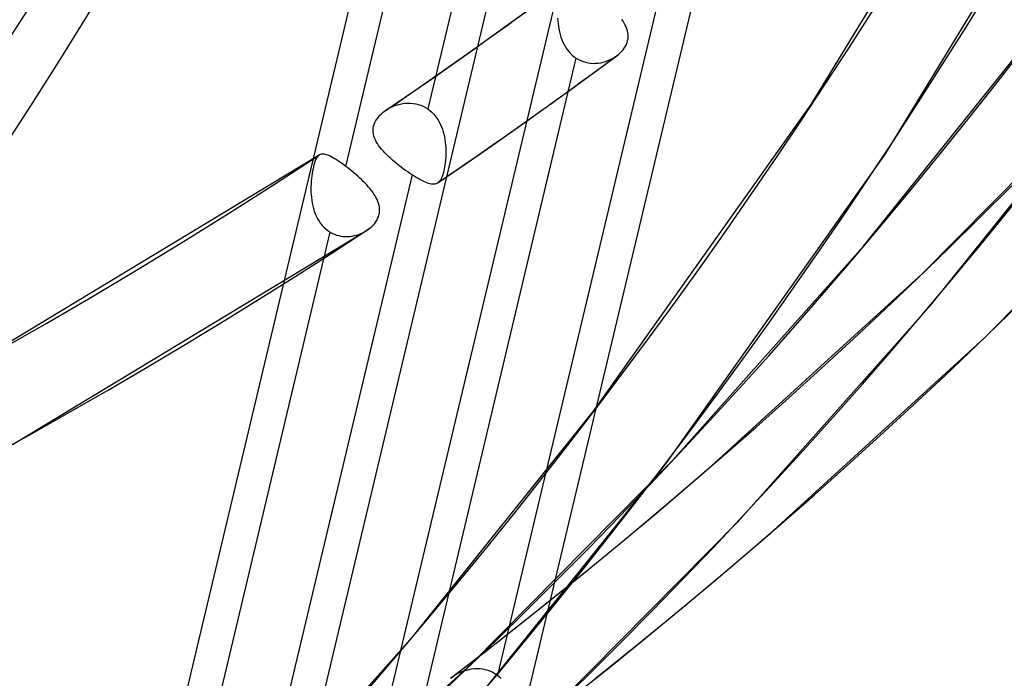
# Model space of a CAD drawing. Header units: millimetres. Extents: x -163 to 160, y -206 to 203.
# Tile 7 of 97: x 100 to 114, y -92 to -83. Entities that reach past the tile are written whole.
import ezdxf

# ---------------------------------------------------------------- set-up
doc = ezdxf.new("R2010")
doc.units = ezdxf.units.MM
doc.layers.add('MAIN-1', color=7, linetype='Continuous')
doc.layers.add('MAIN-2', color=7, linetype='Continuous')

msp = doc.modelspace()

# ---------------------------------------------------------------- linework, layer by layer
at = {"layer": 'MAIN-1'}
for p, q in [((105.1320697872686, -83.85072371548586), (105.1327434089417, -83.85026405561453)), ((105.1327434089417, -83.85026405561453), (105.1334170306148, -83.8498110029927)), ((105.1334170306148, -83.8498110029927), (105.134090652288, -83.84935795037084)), ((105.134090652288, -83.84935795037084), (105.1347642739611, -83.84890489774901)), ((105.1347642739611, -83.84890489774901), (105.1354378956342, -83.84845184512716)), ((105.1354378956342, -83.84845184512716), (105.1361181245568, -83.84800069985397))]:
    msp.add_line(p, q, dxfattribs=at)
for centre, major_axis, start_param, end_param in [((-0.4999999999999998, -0.4330127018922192), (86.41428453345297, -99.78262087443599), -0.2468089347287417, 0.7137243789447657), ((-2.500000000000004, -2.1650635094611), (-83.7956698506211, 96.7589050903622), -3.141592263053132, -2.427868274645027)]:
    msp.add_ellipse(centre, major_axis=major_axis, ratio=0.7500000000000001, start_param=start_param, end_param=end_param, dxfattribs=at)
at = {"layer": 'MAIN-2'}
for p, q in [((110.0280573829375, -71.8354830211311), (105.1295113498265, -92.42036238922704)), ((111.9715268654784, -71.89736437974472), (106.9486567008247, -93.00468174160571)), ((108.0180047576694, -74.21562432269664), (105.7297004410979, -83.8316344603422)), ((106.5283483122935, -74.32491520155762), (101.629802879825, -94.90979204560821)), ((108.4718187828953, -74.38679376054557), (103.4489561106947, -95.49408024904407)), ((104.5660156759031, -84.64932203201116), (106.8551144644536, -75.02997333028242)), ((111.1762638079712, -83.76915908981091), (114.3634444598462, -78.53466566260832)), ((112.2357745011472, -84.46939194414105), (115.4717125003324, -79.15486539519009)), ((109.009712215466, -82.26542364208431), (106.7206941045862, -91.88443331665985)), ((106.8444799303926, -82.65038475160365), (107.2647718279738, -82.34470365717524)), ((107.574773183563, -82.5382927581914), (107.5768161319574, -82.57687859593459)), ((108.5054378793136, -82.58424195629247), (108.487338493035, -82.55782986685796)), ((111.9235446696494, -85.78076228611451), (114.4997536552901, -82.56566778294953)), ((106.4150418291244, -82.95810349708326), (106.8444799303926, -82.65038475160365)), ((107.5768161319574, -82.57687859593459), (107.5802006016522, -82.61577241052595)), ((107.5802006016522, -82.61577241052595), (107.585026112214, -82.65482453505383)), ((107.585026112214, -82.65482453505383), (107.591401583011, -82.69387259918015)), ((107.591401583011, -82.69387259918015), (107.5994331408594, -82.7327490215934)), ((108.5218235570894, -82.6108332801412), (108.5054378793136, -82.58424195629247)), ((108.5363786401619, -82.6376185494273), (108.5218235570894, -82.6108332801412)), ((108.5489737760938, -82.66465072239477), (108.5363786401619, -82.6376185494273)), ((108.5594439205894, -82.69191959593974), (108.5489737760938, -82.66465072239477)), ((108.5676372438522, -82.71941878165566), (108.5594439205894, -82.69191959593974)), ((107.5994331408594, -82.7327490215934), (107.609190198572, -82.7711655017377)), ((107.609190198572, -82.7711655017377), (107.6207241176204, -82.80888138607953)), ((107.6207241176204, -82.80888138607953), (107.6340748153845, -82.84573861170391)), ((107.6340748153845, -82.84573861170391), (107.6493105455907, -82.88158509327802)), ((108.5734085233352, -82.74715701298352), (108.5676372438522, -82.71941878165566)), ((108.5697437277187, -82.85817785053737), (108.5747976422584, -82.8306970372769)), ((108.5765984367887, -82.77511252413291), (108.5734085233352, -82.74715701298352)), ((108.5747976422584, -82.8306970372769), (108.5770681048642, -82.80300075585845)), ((108.5770681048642, -82.80300075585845), (108.5765984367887, -82.77511252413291)), ((105.9843330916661, -83.26222890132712), (106.4150418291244, -82.95810349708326)), ((107.6493105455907, -82.88158509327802), (107.6664778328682, -82.91627128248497)), ((107.6664778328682, -82.91627128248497), (107.6856364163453, -82.94963823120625)), ((107.6856364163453, -82.94963823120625), (107.7067789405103, -82.98146357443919)), ((107.7067789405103, -82.98146357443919), (107.7297732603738, -83.01139862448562)), ((108.4840260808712, -83.01263952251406), (108.5041642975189, -82.98907268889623)), ((108.5041642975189, -82.98907268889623), (108.5221999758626, -82.96445842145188)), ((108.5221999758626, -82.96445842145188), (108.5379628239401, -82.93887089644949)), ((108.5379628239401, -82.93887089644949), (108.5512843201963, -82.91240462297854)), ((108.5512843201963, -82.91240462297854), (108.5619188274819, -82.88541816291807)), ((108.5619188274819, -82.88541816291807), (108.5697437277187, -82.85817785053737)), ((105.5513577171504, -92.72587037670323), (107.8396537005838, -83.10989525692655)), ((107.7297732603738, -83.01139862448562), (107.7545844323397, -83.03931656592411)), ((107.7545844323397, -83.03931656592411), (107.7811832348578, -83.06511205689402)), ((107.7811832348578, -83.06511205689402), (107.8095555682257, -83.08867531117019)), ((107.8095555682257, -83.08867531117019), (107.8396532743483, -83.10989552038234)), ((107.8396532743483, -83.10989552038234), (107.8712416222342, -83.12854634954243)), ((107.8712416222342, -83.12854634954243), (107.9039343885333, -83.14442380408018)), ((108.0075509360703, -83.37488516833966), (108.4157707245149, -83.0737910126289)), ((108.2891408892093, -83.14403130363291), (108.3217002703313, -83.12993500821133)), ((108.3217002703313, -83.12993500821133), (108.3531475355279, -83.11392092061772)), ((108.3531475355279, -83.11392092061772), (108.3833504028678, -83.09606538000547)), ((108.3833504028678, -83.09606538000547), (108.412115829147, -83.07648004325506)), ((108.412115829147, -83.07648004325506), (108.4165529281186, -83.07320632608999)), ((108.4165529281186, -83.07320632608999), (108.4209475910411, -83.06989613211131)), ((108.4209475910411, -83.06989613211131), (108.4252979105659, -83.06654450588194)), ((108.4252979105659, -83.06654450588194), (108.4296077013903, -83.06314814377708)), ((108.4296077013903, -83.06314814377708), (108.4338646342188, -83.05971670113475)), ((108.4338646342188, -83.05971670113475), (108.4380876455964, -83.05624903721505)), ((108.4380876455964, -83.05624903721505), (108.4619453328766, -83.03505755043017)), ((108.4619453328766, -83.03505755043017), (108.4840260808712, -83.01263952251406)), ((105.5593044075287, -83.55788490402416), (105.9843330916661, -83.26222890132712)), ((107.9039343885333, -83.14442380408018), (107.9376235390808, -83.15754515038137)), ((107.9376235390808, -83.15754515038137), (107.9721935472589, -83.16791888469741)), ((107.9721935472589, -83.16791888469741), (108.0075269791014, -83.17554854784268)), ((108.0075269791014, -83.17554854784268), (108.0433120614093, -83.18042342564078)), ((108.0433120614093, -83.18042342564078), (108.0792257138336, -83.1825934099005)), ((108.0792257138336, -83.1825934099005), (108.1151324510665, -83.18214933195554)), ((108.1151324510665, -83.18214933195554), (108.1508693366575, -83.17918951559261)), ((108.1508693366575, -83.17918951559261), (108.1863008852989, -83.17379818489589)), ((108.1863008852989, -83.17379818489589), (108.221272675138, -83.16606731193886)), ((108.221272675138, -83.16606731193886), (108.2556066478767, -83.15611287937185)), ((108.2556066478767, -83.15611287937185), (108.2891408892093, -83.14403130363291)), ((107.5972319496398, -83.67332288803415), (108.0075509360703, -83.37488516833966)), ((112.7567180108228, -86.17619118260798), (115.6078998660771, -83.28920221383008)), ((112.8937167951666, -86.60031648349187), (115.510996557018, -83.33397115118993)), ((105.1321104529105, -83.85070021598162), (105.5593044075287, -83.55788490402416)), ((107.1511525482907, -83.99287255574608), (107.5972319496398, -83.67332288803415)), ((105.1361181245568, -83.84800069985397), (105.1661528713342, -83.8292442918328)), ((105.1661528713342, -83.8292442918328), (105.1977405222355, -83.81209684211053)), ((105.1977405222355, -83.81209684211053), (105.2307276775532, -83.7966946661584)), ((105.2307276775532, -83.7966946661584), (105.2649439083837, -83.78318017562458)), ((105.2649439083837, -83.78318017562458), (105.3001324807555, -83.7717171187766)), ((105.3001324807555, -83.7717171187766), (105.3360669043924, -83.76244714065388)), ((105.3360669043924, -83.76244714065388), (105.3725908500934, -83.7554836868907)), ((105.3725908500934, -83.7554836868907), (105.4095300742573, -83.75091961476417)), ((105.4095300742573, -83.75091961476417), (105.4467367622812, -83.74887523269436)), ((105.4467367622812, -83.74887523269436), (105.484049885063, -83.74944721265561)), ((105.484049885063, -83.74944721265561), (105.5212648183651, -83.7527328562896)), ((105.5212648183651, -83.7527328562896), (105.5580242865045, -83.75878980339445)), ((105.5580242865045, -83.75878980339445), (105.594166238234, -83.76764395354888)), ((105.594166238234, -83.76764395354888), (105.6295637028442, -83.77934014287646)), ((105.6295637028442, -83.77934014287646), (105.6640925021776, -83.79390859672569)), ((105.6640925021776, -83.79390859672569), (105.6976039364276, -83.81139668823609)), ((105.6976039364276, -83.81139668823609), (105.7297029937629, -83.83163752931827)), ((108.0997540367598, -88.10823003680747), (111.1762638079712, -83.76915908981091)), ((105.0080547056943, -83.97057722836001), (105.0268205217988, -83.94571342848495)), ((105.0268205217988, -83.94571342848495), (105.047772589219, -83.92192122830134)), ((105.047772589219, -83.92192122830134), (105.0707301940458, -83.89928280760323)), ((105.0707301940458, -83.89928280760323), (105.0955660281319, -83.8778274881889)), ((105.0955660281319, -83.8778274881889), (105.1014248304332, -83.87315159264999)), ((105.1014248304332, -83.87315159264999), (105.107373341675, -83.86853022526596)), ((105.107373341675, -83.86853022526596), (105.113420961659, -83.86398371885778)), ((105.113420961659, -83.86398371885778), (105.1195497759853, -83.8594980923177)), ((105.1195497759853, -83.8594980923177), (105.1257710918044, -83.85507220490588)), ((105.1257710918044, -83.85507220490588), (105.1320697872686, -83.85072371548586)), ((105.7297029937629, -83.83163752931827), (105.7576773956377, -83.85248485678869)), ((105.7576773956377, -83.85248485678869), (105.7841800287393, -83.87541807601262)), ((105.7841800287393, -83.87541807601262), (105.8091702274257, -83.90036818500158)), ((105.8091702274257, -83.90036818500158), (105.8326120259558, -83.9272697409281)), ((105.8326120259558, -83.9272697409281), (105.8544108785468, -83.95598092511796)), ((105.8544108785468, -83.95598092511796), (105.8744070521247, -83.98617591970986)), ((104.9522977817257, -84.13291697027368), (104.9542487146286, -84.10519011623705)), ((104.9542487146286, -84.10519011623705), (104.9591472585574, -84.07764242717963)), ((104.9591472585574, -84.07764242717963), (104.9670339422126, -84.05028560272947)), ((104.9670339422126, -84.05028560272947), (104.9779096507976, -84.02313972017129)), ((104.9779096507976, -84.02313972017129), (104.9916860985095, -83.99641495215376)), ((104.9916860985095, -83.99641495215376), (105.0080547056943, -83.97057722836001)), ((105.8744070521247, -83.98617591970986), (105.8926177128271, -84.01770110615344)), ((105.8926177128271, -84.01770110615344), (105.9090666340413, -84.0504312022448)), ((105.9090666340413, -84.0504312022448), (105.9237888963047, -84.08423978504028)), ((105.9237888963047, -84.08423978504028), (105.9368253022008, -84.11900869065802)), ((106.7037320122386, -84.30889442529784), (107.1511525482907, -83.99287255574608)), ((104.9532841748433, -84.16082222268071), (104.9522977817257, -84.13291697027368)), ((104.9571287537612, -84.18856147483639), (104.9532841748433, -84.16082222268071)), ((104.9636455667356, -84.21600176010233), (104.9571287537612, -84.18856147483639)), ((104.9726412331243, -84.24314011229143), (104.9636455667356, -84.21600176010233)), ((104.9839468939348, -84.26996963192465), (104.9726412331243, -84.24314011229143)), ((105.9368253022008, -84.11900869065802), (105.9481911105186, -84.1545925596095)), ((105.9481911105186, -84.1545925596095), (105.9579469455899, -84.19084591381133)), ((105.9579469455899, -84.19084591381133), (105.9661364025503, -84.22760954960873)), ((105.9661364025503, -84.22760954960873), (105.9728333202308, -84.26474841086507)), ((113.6368353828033, -87.09177259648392), (116.534317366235, -84.15790001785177)), ((104.9973625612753, -84.29649865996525), (104.9839468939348, -84.26996963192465)), ((105.0127089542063, -84.32272169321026), (104.9973625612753, -84.29649865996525)), ((105.029970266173, -84.348878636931), (105.0127089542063, -84.32272169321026)), ((105.0490992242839, -84.37507697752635), (105.029970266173, -84.348878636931)), ((105.0699773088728, -84.40130232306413), (105.0490992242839, -84.37507697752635)), ((105.9728333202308, -84.26474841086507), (105.9781049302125, -84.30210571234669)), ((105.9781049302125, -84.30210571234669), (105.9820099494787, -84.3395442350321)), ((105.9820099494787, -84.3395442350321), (105.9846222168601, -84.37692231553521)), ((105.9846222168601, -84.37692231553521), (105.986006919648, -84.41412662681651)), ((106.288664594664, -84.59761643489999), (106.7037320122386, -84.30889442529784)), ((99.1914262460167, -87.50278829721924), (104.1840838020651, -84.48521255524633)), ((104.149889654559, -84.52317363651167), (104.14135286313, -84.53895409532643)), ((104.1588866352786, -84.5096887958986), (104.149889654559, -84.52317363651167)), ((104.1684037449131, -84.49839794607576), (104.1588866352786, -84.5096887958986)), ((104.171170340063, -84.49562647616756), (104.1684037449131, -84.49839794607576)), ((104.1739889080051, -84.49300215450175), (104.171170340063, -84.49562647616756)), ((104.1768707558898, -84.49053705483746), (104.1739889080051, -84.49300215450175)), ((104.1798158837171, -84.48822456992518), (104.1768707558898, -84.49053705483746)), ((104.1828204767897, -84.4860613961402), (104.1798158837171, -84.48822456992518)), ((104.1858883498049, -84.48405744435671), (104.1828204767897, -84.4860613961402)), ((104.1980287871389, -84.47787806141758), (104.1858883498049, -84.48405744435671)), ((104.2112049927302, -84.4738322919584), (104.1980287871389, -84.47787806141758)), ((104.2255145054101, -84.47189323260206), (104.2112049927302, -84.4738322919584)), ((104.2410539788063, -84.47204693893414), (104.2255145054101, -84.47189323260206)), ((104.2579275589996, -84.4742750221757), (104.2410539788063, -84.47204693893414)), ((104.2761624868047, -84.47854129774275), (104.2579275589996, -84.4742750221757)), ((104.2957688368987, -84.48482444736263), (104.2761624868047, -84.47854129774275)), ((104.3167799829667, -84.49309666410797), (104.2957688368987, -84.48482444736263)), ((104.3392329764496, -84.5033290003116), (104.3167799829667, -84.49309666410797)), ((104.3631639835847, -84.51550546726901), (104.3392329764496, -84.5033290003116)), ((104.3885787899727, -84.5295814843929), (104.3631639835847, -84.51550546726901)), ((105.09251433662, -84.42753965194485), (105.0699773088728, -84.40130232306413)), ((105.1165964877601, -84.45378473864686), (105.09251433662, -84.42753965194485)), ((105.1421203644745, -84.48001874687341), (105.1165964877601, -84.45378473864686)), ((105.1689853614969, -84.50623465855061), (105.1421203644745, -84.48001874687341)), ((105.1969635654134, -84.53231602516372), (105.1689853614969, -84.50623465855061)), ((105.9836180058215, -84.52368557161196), (105.9808764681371, -84.55898735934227)), ((105.9854306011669, -84.48766853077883), (105.9836180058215, -84.52368557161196)), ((105.9862527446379, -84.45109467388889), (105.9854306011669, -84.48766853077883)), ((105.986006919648, -84.41412662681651), (105.9862527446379, -84.45109467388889)), ((109.1109969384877, -88.87653340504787), (112.2357745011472, -84.46939194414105)), ((104.1039289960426, -84.65378540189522), (104.0975001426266, -84.68331398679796)), ((104.1107343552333, -84.62630363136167), (104.1039289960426, -84.65378540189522)), ((104.1179132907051, -84.60090527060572), (104.1107343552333, -84.62630363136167)), ((104.1254259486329, -84.5777351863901), (104.1179132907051, -84.60090527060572)), ((104.1332220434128, -84.55711362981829), (104.1254259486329, -84.5777351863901)), ((104.14135286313, -84.53895409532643), (104.1332220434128, -84.55711362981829)), ((104.4153029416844, -84.54543621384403), (104.3885787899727, -84.5295814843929)), ((104.4432705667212, -84.56301540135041), (104.4153029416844, -84.54543621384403)), ((104.4724376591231, -84.58227991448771), (104.4432705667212, -84.56301540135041)), ((104.5027772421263, -84.6031977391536), (104.4724376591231, -84.58227991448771)), ((104.5341269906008, -84.62565374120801), (104.5027772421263, -84.6031977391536)), ((104.5660180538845, -84.64932536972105), (104.5341269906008, -84.62565374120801)), ((104.5936009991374, -84.67044071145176), (104.5660180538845, -84.64932536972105)), ((105.2258902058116, -84.55815581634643), (105.1969635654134, -84.53231602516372)), ((105.2556466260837, -84.58372198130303), (105.2258902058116, -84.55815581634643)), ((105.2861320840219, -84.6089700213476), (105.2556466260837, -84.58372198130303)), ((105.3172317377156, -84.63386458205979), (105.2861320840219, -84.6089700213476)), ((105.3488099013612, -84.65834006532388), (105.3172317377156, -84.63386458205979)), ((105.3805456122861, -84.68218268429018), (105.3488099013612, -84.65834006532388)), ((105.8715555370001, -84.88366118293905), (106.288664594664, -84.59761643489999)), ((105.9678973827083, -84.6584965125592), (105.9622698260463, -84.68856915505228)), ((105.9729169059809, -84.62673088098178), (105.9678973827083, -84.6584965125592)), ((105.9772835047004, -84.59340466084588), (105.9729169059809, -84.62673088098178)), ((105.9808764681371, -84.55898735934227), (105.9772835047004, -84.59340466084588)), ((105.5065147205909, -84.76951502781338), (103.2182187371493, -94.38549014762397)), ((104.0808511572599, -84.78327238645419), (104.076522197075, -84.81922814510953)), ((104.0858697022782, -84.74838785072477), (104.0808511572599, -84.78327238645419)), ((104.0914733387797, -84.71487693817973), (104.0858697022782, -84.74838785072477)), ((104.0975001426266, -84.68331398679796), (104.0914733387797, -84.71487693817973)), ((104.6214125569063, -84.6923334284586), (104.5936009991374, -84.67044071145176)), ((104.649352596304, -84.71495038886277), (104.6214125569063, -84.6923334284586)), ((104.6773644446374, -84.73826642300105), (104.649352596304, -84.71495038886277)), ((104.7051892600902, -84.76209228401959), (104.6773644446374, -84.73826642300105)), ((104.7326147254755, -84.78628078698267), (104.7051892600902, -84.76209228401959)), ((104.7595437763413, -84.81080611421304), (104.7326147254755, -84.78628078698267)), ((105.412280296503, -84.70528059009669), (105.3805456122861, -84.68218268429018)), ((105.4439148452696, -84.72757213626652), (105.412280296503, -84.70528059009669)), ((105.4753586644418, -84.74900914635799), (105.4439148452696, -84.72757213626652)), ((105.5065145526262, -84.76951510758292), (105.4753586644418, -84.74900914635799)), ((105.5362519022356, -84.78838262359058), (105.5065145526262, -84.76951510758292)), ((105.5651316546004, -84.80598065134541), (105.5362519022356, -84.78838262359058)), ((105.5931071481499, -84.82226268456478), (105.5651316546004, -84.80598065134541)), ((105.9340982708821, -84.79076898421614), (105.9257824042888, -84.81113037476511)), ((105.9419262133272, -84.76817224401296), (105.9340982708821, -84.79076898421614)), ((105.9492666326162, -84.74345479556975), (105.9419262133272, -84.76817224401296)), ((105.9560541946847, -84.71690611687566), (105.9492666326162, -84.74345479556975)), ((105.9622698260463, -84.68856915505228), (105.9560541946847, -84.71690611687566)), ((104.0686083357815, -84.93167849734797), (104.0679656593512, -84.9704316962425)), ((104.0703157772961, -84.89361148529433), (104.0686083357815, -84.93167849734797)), ((104.0729801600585, -84.85607840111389), (104.0703157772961, -84.89361148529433)), ((104.076522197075, -84.81922814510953), (104.0729801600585, -84.85607840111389)), ((104.7859001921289, -84.8356264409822), (104.7595437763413, -84.81080611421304)), ((104.8115803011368, -84.86072064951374), (104.7859001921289, -84.8356264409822)), ((104.836504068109, -84.88604361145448), (104.8115803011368, -84.86072064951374)), ((104.8605669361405, -84.91157395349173), (104.836504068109, -84.88604361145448)), ((104.8836605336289, -84.9372605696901), (104.8605669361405, -84.91157395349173)), ((104.9056811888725, -84.9631087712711), (104.8836605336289, -84.9372605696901)), ((105.6201572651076, -84.8371961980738), (105.5931071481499, -84.82226268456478)), ((105.6462344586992, -84.8507344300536), (105.6201572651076, -84.8371961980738)), ((105.6712644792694, -84.8628207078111), (105.6462344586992, -84.8507344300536)), ((105.6950523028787, -84.87333266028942), (105.6712644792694, -84.8628207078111)), ((105.7176067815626, -84.88223319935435), (105.6950523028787, -84.87333266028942)), ((105.7389510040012, -84.88950035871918), (105.7176067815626, -84.88223319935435)), ((105.7591033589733, -84.89510200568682), (105.7389510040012, -84.88950035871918)), ((105.7780869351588, -84.89901617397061), (105.7591033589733, -84.89510200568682)), ((105.795931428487, -84.90121619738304), (105.7780869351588, -84.89901617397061)), ((105.8126675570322, -84.90166689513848), (105.795931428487, -84.90121619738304)), ((105.8283515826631, -84.90032063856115), (105.8126675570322, -84.90166689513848)), ((105.8430387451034, -84.89712509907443), (105.8283515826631, -84.90032063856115)), ((105.8567776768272, -84.89201943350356), (105.8430387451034, -84.89712509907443)), ((105.869634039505, -84.88494991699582), (105.8567776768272, -84.89201943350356)), ((105.8726468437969, -84.8829102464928), (105.869634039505, -84.88494991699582)), ((105.8756229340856, -84.8807498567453), (105.8726468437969, -84.8829102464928)), ((105.8785452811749, -84.8784682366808), (105.8756229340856, -84.8807498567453)), ((105.8814157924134, -84.87606373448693), (105.8785452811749, -84.8784682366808)), ((105.8842457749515, -84.87353520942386), (105.8814157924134, -84.87606373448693)), ((105.8870286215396, -84.87088075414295), (105.8842457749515, -84.87353520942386)), ((105.8976052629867, -84.8591161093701), (105.8870286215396, -84.87088075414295)), ((105.9075615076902, -84.84527829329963), (105.8976052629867, -84.8591161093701)), ((105.9169440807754, -84.82929490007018), (105.9075615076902, -84.84527829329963)), ((105.9257824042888, -84.81113037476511), (105.9169440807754, -84.82929490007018)), ((104.0679656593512, -84.9704316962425), (104.0685049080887, -85.00978597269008)), ((104.0685049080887, -85.00978597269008), (104.0703341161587, -85.04957870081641)), ((104.0703341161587, -85.04957870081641), (104.0735924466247, -85.08963201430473)), ((104.9265092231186, -84.98910162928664), (104.9056811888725, -84.9631087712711)), ((104.9460390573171, -85.01523949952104), (104.9265092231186, -84.98910162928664)), ((104.9641491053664, -85.04150049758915), (104.9460390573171, -85.01523949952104)), ((104.9807384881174, -85.06790175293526), (104.9641491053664, -85.04150049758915)), ((104.9956875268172, -85.09441972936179), (104.9807384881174, -85.06790175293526)), ((104.0735924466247, -85.08963201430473), (104.0783945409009, -85.12977858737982)), ((104.0783945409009, -85.12977858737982), (104.0848597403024, -85.16985465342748)), ((104.0848597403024, -85.16985465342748), (104.093092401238, -85.20959301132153)), ((104.093092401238, -85.20959301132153), (104.1031515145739, -85.24869354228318)), ((105.0088913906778, -85.12111005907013), (104.9956875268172, -85.09441972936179)), ((105.0202189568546, -85.14797893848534), (105.0088913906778, -85.12111005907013)), ((105.0295107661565, -85.17501997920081), (105.0202189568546, -85.14797893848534)), ((105.0366301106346, -85.20222895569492), (105.0295107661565, -85.17501997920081)), ((105.0414298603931, -85.22958982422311), (105.0366301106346, -85.20222895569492)), ((104.1031515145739, -85.24869354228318), (104.1150893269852, -85.28697531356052)), ((104.1150893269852, -85.28697531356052), (104.1289768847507, -85.3242914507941)), ((104.1289768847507, -85.3242914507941), (104.1448758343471, -85.36047474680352)), ((104.1448758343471, -85.36047474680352), (104.1628478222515, -85.39535799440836)), ((105.0163665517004, -85.3906280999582), (105.0271303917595, -85.36451148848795)), ((105.0271303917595, -85.36451148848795), (105.0352358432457, -85.33807675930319)), ((105.0352358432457, -85.33807675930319), (105.0406912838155, -85.31134615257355)), ((105.0406912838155, -85.31134615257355), (105.0435334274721, -85.28433467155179)), ((105.0437687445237, -85.25705960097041), (105.0414298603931, -85.22958982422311)), ((105.0435334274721, -85.28433467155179), (105.0437687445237, -85.25705960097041)), ((104.1628478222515, -85.39535799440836), (104.1829195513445, -85.42872645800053)), ((104.1829195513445, -85.42872645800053), (104.2049710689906, -85.46021735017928)), ((104.2049710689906, -85.46021735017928), (104.2289552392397, -85.48967831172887)), ((104.2289552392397, -85.48967831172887), (104.2548475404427, -85.51698773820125)), ((104.9051252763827, -85.52816324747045), (104.9284012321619, -85.50804819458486)), ((104.9284012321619, -85.50804819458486), (104.9499870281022, -85.4867118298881)), ((104.9499870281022, -85.4867118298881), (104.9697245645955, -85.46422083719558)), ((104.9697245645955, -85.46422083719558), (104.9874737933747, -85.44065371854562)), ((104.9874737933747, -85.44065371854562), (105.0030700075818, -85.41610167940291)), ((105.0030700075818, -85.41610167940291), (105.0163665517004, -85.3906280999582)), ((99.82445757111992, -88.6039694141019), (104.8652195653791, -85.55729566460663)), ((102.0544161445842, -95.2036728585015), (104.3434342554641, -85.58466318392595)), ((104.2548475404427, -85.51698773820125), (104.2826366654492, -85.54203444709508)), ((104.2826366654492, -85.54203444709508), (104.3122867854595, -85.56469797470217)), ((104.3122867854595, -85.56469797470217), (104.3434325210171, -85.58465921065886)), ((104.3434325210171, -85.58465921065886), (104.372171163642, -85.60004712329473)), ((104.372171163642, -85.60004712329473), (104.401798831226, -85.61320294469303)), ((104.401798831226, -85.61320294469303), (104.4322255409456, -85.62412272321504)), ((104.4322255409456, -85.62412272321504), (104.4633783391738, -85.63282284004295)), ((104.4633783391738, -85.63282284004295), (104.4951104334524, -85.63927633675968)), ((104.4951104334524, -85.63927633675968), (104.5271128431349, -85.64349092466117)), ((104.5271128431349, -85.64349092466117), (104.5592368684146, -85.64551397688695)), ((104.5592368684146, -85.64551397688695), (104.5913782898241, -85.64540570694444)), ((104.5913782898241, -85.64540570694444), (104.6234224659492, -85.64324093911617)), ((104.6234224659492, -85.64324093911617), (104.6552538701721, -85.6390678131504)), ((104.6552538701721, -85.6390678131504), (104.6867597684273, -85.63295950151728)), ((104.6867597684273, -85.63295950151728), (104.7177999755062, -85.62497684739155)), ((104.7177999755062, -85.62497684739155), (104.7482523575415, -85.61521233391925)), ((104.7482523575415, -85.61521233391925), (104.7779711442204, -85.60372298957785)), ((104.7779711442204, -85.60372298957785), (104.8068408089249, -85.59059659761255)), ((104.8068408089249, -85.59059659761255), (104.8347744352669, -85.57588294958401)), ((104.8347744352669, -85.57588294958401), (104.861629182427, -85.55964212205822)), ((104.861629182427, -85.55964212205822), (104.8691548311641, -85.55468977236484)), ((104.8691548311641, -85.55468977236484), (104.8765729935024, -85.54961389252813)), ((104.8765729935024, -85.54961389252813), (104.8838817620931, -85.54442274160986)), ((104.8838817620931, -85.54442274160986), (104.891083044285, -85.53911466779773)), ((104.891083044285, -85.53911466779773), (104.8981664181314, -85.5336976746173)), ((104.8981664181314, -85.5336976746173), (104.9051252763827, -85.52816324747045)), ((109.2078992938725, -88.83175868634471), (111.9235446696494, -85.78076228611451)), ((109.763117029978, -88.9080503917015), (112.7567180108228, -86.17619118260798)), ((110.1343177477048, -89.7004688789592), (112.8937167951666, -86.60031648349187)), ((110.5945336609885, -89.8680847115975), (113.6368353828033, -87.09177259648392)), ((105.523544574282, -91.32332495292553), (108.0997540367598, -88.10823003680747)), ((106.356724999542, -91.71874873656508), (109.2078992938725, -88.83175868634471)), ((106.4937171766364, -92.1428787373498), (109.1109969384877, -88.87653340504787)), ((109.1608446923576, -89.42429893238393), (109.763117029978, -88.9080503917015)), ((108.5533195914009, -89.93440605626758), (109.1608446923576, -89.42429893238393)), ((107.2368348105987, -92.63433567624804), (110.1343177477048, -89.7004688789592)), ((107.9405813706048, -90.43835677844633), (108.5533195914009, -89.93440605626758)), ((109.9801177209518, -90.39470952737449), (110.5945336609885, -89.8680847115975)), ((109.3603300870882, -90.91505948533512), (109.9801177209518, -90.39470952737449)), ((107.3226630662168, -90.93612099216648), (107.9405813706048, -90.43835677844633)), ((106.6996043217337, -91.42765728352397), (107.3226630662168, -90.93612099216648)), ((108.735195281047, -91.42909761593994), (109.3603300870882, -90.91505948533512)), ((102.8078991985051, -94.37432135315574), (105.523544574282, -91.32332495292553)), ((106.0714296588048, -91.91295511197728), (106.6996043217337, -91.42765728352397)), ((108.1047699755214, -91.93679623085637), (108.735195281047, -91.42909761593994)), ((103.3631306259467, -94.45060985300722), (106.356724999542, -91.71874873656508)), ((106.2767365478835, -91.8108246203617), (106.3142213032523, -91.8015925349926)), ((106.3142213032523, -91.8015925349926), (106.3522960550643, -91.7948322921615)), ((106.3522960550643, -91.7948322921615), (106.390787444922, -91.79067664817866)), ((106.390787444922, -91.79067664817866), (106.4295306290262, -91.78923879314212)), ((106.4295306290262, -91.78923879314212), (106.4683067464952, -91.79064715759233)), ((106.4683067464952, -91.79064715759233), (106.5067623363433, -91.79496929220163)), ((106.5067623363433, -91.79496929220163), (106.5447192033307, -91.8022770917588)), ((106.5447192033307, -91.8022770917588), (106.5820399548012, -91.81261018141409)), ((106.0526197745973, -91.92798341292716), (106.0562474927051, -91.92498040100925)), ((106.0562474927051, -91.92498040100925), (106.0599148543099, -91.92199544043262)), ((106.0599148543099, -91.92199544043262), (106.0636105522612, -91.9190362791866)), ((106.0636105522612, -91.9190362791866), (106.0673439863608, -91.9161034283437)), ((106.0673439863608, -91.9161034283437), (106.0711123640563, -91.91319167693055)), ((106.0711123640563, -91.91319167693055), (106.0749203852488, -91.91030458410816)), ((106.0749203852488, -91.91030458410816), (106.1047871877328, -91.88926864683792)), ((106.1047871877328, -91.88926864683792), (106.1364137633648, -91.86980447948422)), ((106.1364137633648, -91.86980447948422), (106.1696258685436, -91.85205779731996)), ((106.1696258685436, -91.85205779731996), (106.2042398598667, -91.8362002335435)), ((106.2042398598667, -91.8362002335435), (106.2400198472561, -91.8223993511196)), ((106.2400198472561, -91.8223993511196), (106.2767365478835, -91.8108246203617)), ((106.5820399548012, -91.81261018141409), (106.6185776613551, -91.8260428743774)), ((106.6185776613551, -91.8260428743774), (106.6541608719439, -91.84260716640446)), ((106.6541608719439, -91.84260716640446), (106.6882781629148, -91.86212458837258)), ((106.6882781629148, -91.86212458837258), (106.7206890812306, -91.88443322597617)), ((106.7206918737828, -91.88443182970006), (106.7479083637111, -91.90644348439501)), ((106.7479083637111, -91.90644348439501), (106.7736975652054, -91.93052083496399))]:
    msp.add_line(p, q, dxfattribs=at)
for centre, major_axis, ratio, start_param, end_param in [((-1.973130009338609e-15, -1.770011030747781e-15), (-85.75963086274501, 99.02669192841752), 0.7500000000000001, 0.7137243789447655, 3.855317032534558), ((18.72375, 16.21524315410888), (91.03941271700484, -105.1232588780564), 0.7500000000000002, -0.04586454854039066, 0.7137243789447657), ((18.72375, 16.21524315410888), (-91.87082287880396, 106.0832886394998), 0.75, 3.095619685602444, 3.855317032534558), ((12.32375, 10.67268056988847), (91.03941271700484, -105.1232588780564), 0.7500000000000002, -0.04632462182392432, 0.7137243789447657), ((12.32375, 10.67268056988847), (-91.87082287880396, 106.0832886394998), 0.75, 3.095619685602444, 3.855317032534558), ((31.52374999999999, 27.30036832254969), (76.24031183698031, -88.0347291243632), 0.7500000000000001, -1.609748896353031, -0.1043949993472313), ((31.52374999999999, 27.30036832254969), (-77.07172199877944, 88.99475888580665), 0.7500000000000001, 1.531490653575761, 3.037550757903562), ((5.923749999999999, 5.130117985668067), (91.03941271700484, -105.1232588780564), 0.7500000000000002, -0.04632462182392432, 0.7137243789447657), ((5.923749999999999, 5.130117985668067), (-91.87082287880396, 106.0832886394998), 0.75, 3.095619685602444, 3.855317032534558), ((31.52374999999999, 27.30036832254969), (-83.55672126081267, 96.48299102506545), 0.7500000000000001, 1.52775685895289, 3.041284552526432), ((-2.000000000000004, -1.732050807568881), (-83.14101617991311, 96.00297614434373), 0.7500000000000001, 2.967102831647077, 3.855317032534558), ((25.12374999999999, 21.75780573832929), (-87.71377206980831, 101.2831398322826), 0.7500000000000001, 1.526388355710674, 3.042653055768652), ((18.72375, 16.21524315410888), (-91.87082287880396, 106.0832886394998), 0.75, 1.524823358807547, 3.044218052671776), ((31.52374999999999, 27.30036832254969), (82.72531109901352, -95.522961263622), 0.7500000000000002, -1.165205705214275, -0.1018291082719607), ((25.12374999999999, 21.75780573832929), (86.8823619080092, -100.3231100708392), 0.7500000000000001, -0.08753462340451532, -0.0558129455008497), ((25.12374999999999, 21.75780573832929), (-87.71377206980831, 101.2831398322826), 0.7500000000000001, 3.054372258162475, 3.085465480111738), ((25.12374999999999, 21.75780573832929), (86.8823619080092, -100.3231100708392), 0.7500000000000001, -1.04858197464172, -0.09870592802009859)]:
    msp.add_ellipse(centre, major_axis=major_axis, ratio=ratio, start_param=start_param, end_param=end_param, dxfattribs=at)

doc.saveas('drawing.dxf')
